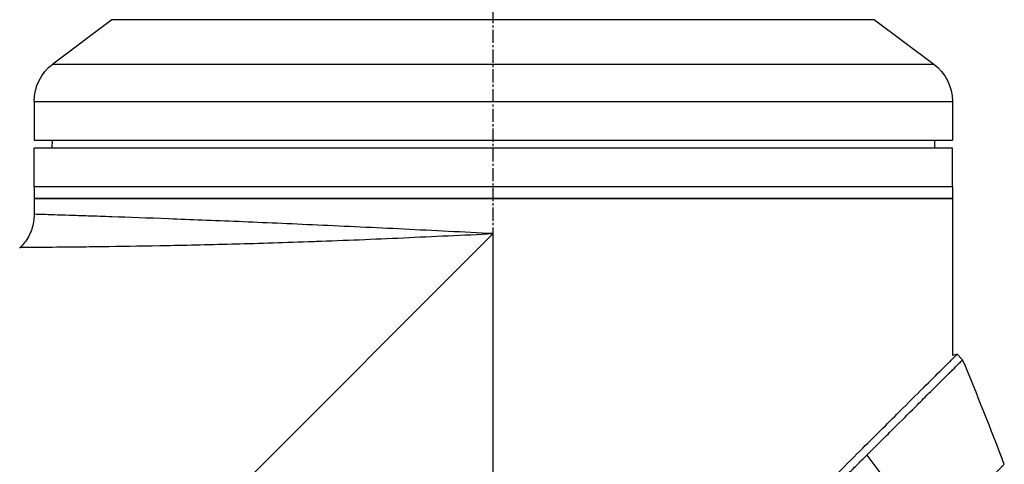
# Model space of a CAD drawing. Header units: millimetres. Extents: x 0 to 4378, y 0 to 2376.
# Tile 15 of 256: x 323 to 450, y 805 to 862. Entities that reach past the tile are written whole.
import ezdxf

# ---------------------------------------------------------------- set-up
doc = ezdxf.new("R2010")
doc.units = ezdxf.units.MM
doc.header["$LTSCALE"] = 0.2
doc.linetypes.add('CENTER2', pattern=[1.125, 0.75, -0.125, 0.125, -0.125])
doc.layers.add('02_Center Line', color=1, linetype='CENTER2')

# ---------------------------------------------------------------- blocks, each defined once
blk = doc.blocks.new('A$C51789057')
for p, q in [((-197.4, 259.9), (-205, 254.2)), ((-197.4, 259.9), (-99.4, 259.9)), ((-99.4, 259.9), (-91.8, 254.2)), ((-91.8, 254.2), (-205, 254.2)), ((-89.4, 249.4), (-207.4, 249.4)), ((-207.4, 249.4), (-207.4, 244.4)), ((-89.4, 249.4), (-89.4, 244.4)), ((-89.4, 244.4), (-207.4, 244.4)), ((-205.1, 244.4), (-205.11, 243.4)), ((-91.7, 244.4), (-91.69, 243.4)), ((-207.4, 243.4), (-89.4, 243.4)), ((-207.4, 238.4), (-207.4, 243.4)), ((-89.4, 238.4), (-89.4, 243.4)), ((-207.4, 238.4), (-89.4, 238.4)), ((-207.4, 238.4), (-207.4, 236.9)), ((-207.4, 238.4), (-89.4, 238.4)), ((-89.4, 238.4), (-89.4, 236.9)), ((-89.4, 236.9), (-207.4, 236.9)), ((-207.4, 236.9), (-207.4, 233.9)), ((-207.4, 236.9), (-89.4, 236.9)), ((-89.4, 236.9), (-89.4, 234.89)), ((-93.4, 234.76), (-93.4, 234.76)), ((-207.4, 233.4), (-207.4, 216.73)), ((-148.4, 169.2), (-148.4, 232.4)), ((-148.4, 232.4), (-85.2, 169.2)), ((-129.21, 231.55), (-129.21, 231.55)), ((-127.67, 231.49), (-127.67, 231.49)), ((-87.64, 230.64), (-87.54, 230.54)), ((-208, 216.89), (-208.71, 216.18)), ((-208, 216.89), (-207.4, 216.73))]:
    blk.add_line(p, q)
for centre, start, end in [((-201.4, 249.4), 126.8699, 180), ((-95.4, 249.4), 0, 53.1301)]:
    blk.add_arc(centre, 6, start, end)
for points, knots in [([(-148.4, 232.4), (-144.56, 232.59), (-140.68, 232.78), (-136.91, 232.97), (-135.03, 233.06), (-133.16, 233.15), (-131.31, 233.24), (-129.46, 233.32), (-127.62, 233.41), (-125.84, 233.49), (-122.27, 233.65), (-118.88, 233.8), (-115.67, 233.94), (-112.47, 234.07), (-109.43, 234.19), (-106.71, 234.29), (-103.99, 234.4), (-101.54, 234.48), (-99.38, 234.56), (-98.31, 234.6), (-97.3, 234.63), (-96.39, 234.66), (-95.48, 234.69), (-94.65, 234.72), (-93.92, 234.74), (-92.44, 234.79), (-91.31, 234.83), (-90.54, 234.85), (-89.78, 234.87), (-89.4, 234.89), (-89.4, 234.89), (-89.4, 234.89), (-89.4, 234.89), (-89.4, 234.89)], [0, 0, 0, 0, 0.0625, 0.0625, 0.0625, 0.0937607, 0.0937607, 0.0937607, 0.125, 0.125, 0.125, 0.1875, 0.1875, 0.1875, 0.25, 0.25, 0.25, 0.3125, 0.3125, 0.3125, 0.343762, 0.343762, 0.343762, 0.375, 0.375, 0.375, 0.437505, 0.437505, 0.437505, 0.4999997, 0.4999997, 0.4999997, 0.5000036, 0.5000036, 0.5000036, 0.5000036]), ([(-89.4, 234.89), (-89.4, 234.24), (-89.29, 233.58), (-88.88, 232.35), (-88.56, 231.76), (-88.01, 231.03), (-87.83, 230.83), (-87.64, 230.64)], [0, 0, 0, 0, 0.1944378, 0.1944378, 0.3894915, 0.3894915, 0.4694478, 0.4694478, 0.4694478, 0.4694478]), ([(-207.4, 233.9), (-207.4, 233.84), (-207.4, 233.79), (-207.4, 233.73), (-207.4, 233.68), (-207.4, 233.63), (-207.4, 233.59), (-207.4, 233.54), (-207.4, 233.51), (-207.4, 233.48), (-207.4, 233.45), (-207.4, 233.42), (-207.4, 233.41), (-207.4, 233.4), (-207.4, 233.4), (-207.4, 233.4), (-207.4, 233.4), (-207.4, 233.4), (-207.4, 233.4)], [0, 0, 0, 0, 0.1074676, 0.1074676, 0.1074676, 0.2149351, 0.2149351, 0.2149351, 0.3224051, 0.3224051, 0.3224051, 0.4298767, 0.4298767, 0.4298767, 0.5, 0.5, 0.5, 0.5001155, 0.5001155, 0.5001155, 0.5001155]), ([(-87.64, 230.64), (-87.64, 230.64), (-87.64, 230.64), (-87.64, 230.64), (-87.64, 230.64), (-88.05, 230.65), (-88.86, 230.65), (-89.65, 230.66), (-90.81, 230.67), (-92.3, 230.68), (-92.35, 230.68), (-92.39, 230.68), (-92.43, 230.68), (-93.21, 230.69), (-94.09, 230.7), (-95.05, 230.71), (-95.94, 230.72), (-96.92, 230.73), (-97.97, 230.74), (-98.05, 230.75), (-98.13, 230.75), (-98.21, 230.75), (-100.39, 230.78), (-102.84, 230.81), (-105.55, 230.86), (-105.66, 230.87), (-105.78, 230.87), (-105.89, 230.87), (-108.61, 230.92), (-111.64, 230.99), (-114.81, 231.07), (-114.94, 231.08), (-115.07, 231.08), (-115.2, 231.08), (-118.39, 231.17), (-121.74, 231.27), (-125.26, 231.4), (-125.38, 231.4), (-125.5, 231.41), (-125.62, 231.41), (-127.43, 231.48), (-129.3, 231.55), (-131.18, 231.62), (-133.06, 231.7), (-134.95, 231.78), (-136.85, 231.87), (-140.66, 232.04), (-144.53, 232.21), (-148.4, 232.4)], [0.5004051, 0.5004051, 0.5004051, 0.5004051, 0.5004089, 0.5004089, 0.5004089, 0.5636131, 0.5636131, 0.5636131, 0.625, 0.625, 0.625, 0.6267728, 0.6267728, 0.6267728, 0.658295, 0.658295, 0.658295, 0.6875, 0.6875, 0.6875, 0.6897468, 0.6897468, 0.6897468, 0.75, 0.75, 0.75, 0.7524879, 0.7524879, 0.7524879, 0.8125, 0.8125, 0.8125, 0.8149217, 0.8149217, 0.8149217, 0.875, 0.875, 0.875, 0.8770602, 0.8770602, 0.8770602, 0.9078721, 0.9078721, 0.9078721, 0.9384902, 0.9384902, 0.9384902, 1, 1, 1, 1]), ([(-121.07, 129.83), (-121.12, 129.87), (-121.52, 130.28), (-122.42, 131.19), (-122.76, 131.53), (-123.79, 132.56), (-124.48, 133.26), (-126.59, 135.37), (-128.02, 136.81), (-132.37, 141.18), (-135.37, 144.19), (-140.46, 149.29), (-142.52, 151.35), (-146.63, 155.47), (-148.16, 157.01), (-148.77, 157.62), (-148.87, 157.72), (-149.3, 158.16), (-149.62, 158.48), (-151.24, 160.1), (-152.54, 161.41), (-155.25, 164.14), (-156.65, 165.55), (-158.67, 167.58), (-159.27, 168.19), (-160.08, 169), (-160.26, 169.19), (-160.64, 169.57), (-160.84, 169.76), (-161.41, 170.34), (-161.82, 170.75), (-162.99, 171.92), (-163.74, 172.68), (-166.28, 175.22), (-168.06, 177.01), (-170.69, 179.64), (-171.56, 180.51), (-172.86, 181.82), (-173.3, 182.25), (-174.66, 183.61), (-175.56, 184.52), (-177.33, 186.29), (-178.18, 187.14), (-179.85, 188.81), (-180.67, 189.63), (-182.27, 191.23), (-183.05, 192.01), (-186.78, 195.74), (-189.63, 198.59), (-193.4, 202.34), (-194.48, 203.43), (-197.35, 206.29), (-199.04, 207.97), (-202.85, 211.76), (-204.72, 213.62), (-206.33, 215.23), (-206.62, 215.52), (-207.05, 215.95), (-207.22, 216.11), (-207.47, 216.36), (-207.56, 216.45), (-207.76, 216.65), (-207.85, 216.74), (-207.97, 216.86), (-208, 216.89), (-208, 216.89)], [0.000001, 0.000001, 0.000001, 0.000001, 0.020999, 0.020999, 0.03362, 0.03362, 0.058853, 0.058853, 0.10929, 0.10929, 0.210139, 0.210139, 0.277387, 0.277387, 0.343259, 0.343259, 0.357255, 0.357255, 0.400141, 0.400141, 0.572106, 0.572106, 0.758153, 0.758153, 0.839265, 0.839265, 0.865124, 0.865124, 0.885821, 0.885821, 0.936976, 0.936976, 1.031169, 1.031169, 1.255712, 1.255712, 1.367089, 1.367089, 1.423303, 1.423303, 1.543936, 1.543936, 1.662482, 1.662482, 1.779397, 1.779397, 1.892284, 1.892284, 2.327177, 2.327177, 2.51121, 2.51121, 2.83327, 2.83327, 3.318061, 3.318061, 3.439024, 3.439024, 3.529698, 3.529698, 3.597738, 3.597738, 3.699741, 3.699741, 3.801662, 3.801662, 3.801662, 3.801662]), ([(-196.39, 203.92), (-196.4, 203.93), (-196.44, 203.97), (-196.53, 204.06), (-196.56, 204.09), (-196.66, 204.19), (-196.73, 204.26), (-196.93, 204.46), (-197.07, 204.59), (-197.46, 204.99), (-197.72, 205.25), (-198.5, 206.02), (-199, 206.52), (-200.47, 207.99), (-201.4, 208.91), (-202.83, 210.33), (-203.37, 210.87), (-204.55, 212.05), (-205.17, 212.66), (-206.03, 213.52), (-206.32, 213.81), (-206.73, 214.22), (-206.87, 214.35), (-207.14, 214.62), (-207.27, 214.75), (-207.68, 215.16), (-207.93, 215.41), (-208.32, 215.79), (-208.46, 215.94), (-208.66, 216.13), (-208.71, 216.18), (-208.71, 216.18)], [-1.6918166, -1.6918166, -1.6918166, -1.6918166, -1.685693, -1.685693, -1.6817249, -1.6817249, -1.6737888, -1.6737888, -1.6579164, -1.6579164, -1.6261739, -1.6261739, -1.5626748, -1.5626748, -1.4356975, -1.4356975, -1.3510339, -1.3510339, -1.2381853, -1.2381853, -1.1740219, -1.1740219, -1.139664, -1.139664, -1.1030566, -1.1030566, -1.0153848, -1.0153848, -0.9294611, -0.9294611, -0.844105, -0.844105, -0.844105, -0.844105]), ([(-121.78, 129.13), (-121.8, 129.15), (-122.03, 129.37), (-122.2, 129.55), (-122.31, 129.66), (-122.63, 129.98), (-122.85, 130.19), (-123.49, 130.84), (-123.92, 131.28), (-125.23, 132.59), (-126.12, 133.48), (-128.8, 136.18), (-130.64, 138.02), (-133.03, 140.42), (-133.57, 140.96), (-134.72, 142.12), (-135.34, 142.74), (-136.66, 144.06), (-137.37, 144.77), (-138.88, 146.29), (-139.7, 147.11), (-141.01, 148.42), (-141.5, 148.92), (-142.43, 149.85), (-142.87, 150.29), (-143.8, 151.22), (-144.28, 151.71), (-144.96, 152.38), (-145.15, 152.58), (-145.52, 152.95), (-145.7, 153.12), (-146.17, 153.59), (-146.44, 153.87), (-146.94, 154.37), (-147.15, 154.58), (-147.58, 155.01), (-147.79, 155.23), (-148.11, 155.55), (-148.21, 155.64), (-148.46, 155.89), (-148.62, 156.05), (-148.83, 156.26), (-148.88, 156.31), (-148.97, 156.41), (-149.02, 156.45), (-149.1, 156.54), (-149.13, 156.57), (-149.2, 156.64), (-149.25, 156.68), (-149.37, 156.81), (-149.44, 156.88), (-149.62, 157.05), (-149.72, 157.16), (-149.99, 157.43), (-150.15, 157.59), (-150.46, 157.91), (-150.63, 158.07), (-151.28, 158.72), (-151.77, 159.22), (-153.72, 161.19), (-155.19, 162.67), (-157.33, 164.82), (-158, 165.49), (-159.31, 166.81), (-159.95, 167.45), (-160.76, 168.26), (-160.93, 168.44), (-161.15, 168.66), (-161.2, 168.71), (-161.33, 168.84), (-161.42, 168.93), (-162.17, 169.68), (-162.84, 170.36), (-164.29, 171.81), (-165.04, 172.56), (-167.19, 174.72), (-168.59, 176.12), (-170.59, 178.12), (-171.19, 178.73), (-172.08, 179.61), (-172.36, 179.9), (-172.98, 180.52), (-173.33, 180.86), (-173.93, 181.47), (-174.19, 181.73), (-174.73, 182.27), (-175.02, 182.56), (-175.6, 183.14), (-175.9, 183.44), (-176.42, 183.96), (-176.64, 184.19), (-177.03, 184.57), (-177.18, 184.72), (-177.54, 185.09), (-177.75, 185.29), (-178.17, 185.72), (-178.39, 185.93), (-178.98, 186.52), (-179.36, 186.9), (-180.11, 187.66), (-180.49, 188.04), (-181.22, 188.77), (-181.57, 189.12), (-182.58, 190.12), (-183.23, 190.77), (-184.44, 191.98), (-185, 192.54), (-186.04, 193.59), (-186.53, 194.07), (-187.43, 194.97), (-187.84, 195.39), (-188.98, 196.52), (-189.7, 197.24), (-190.93, 198.47), (-191.45, 198.99), (-192.73, 200.27), (-193.49, 201.03), (-194.6, 202.13), (-194.97, 202.5), (-195.51, 203.04), (-195.69, 203.22), (-195.95, 203.48), (-196.04, 203.57), (-196.22, 203.75), (-196.31, 203.83), (-196.39, 203.92)], [-8.505803, -8.505803, -8.505803, -8.505803, -8.494785, -8.494785, -8.478063, -8.478063, -8.444627, -8.444627, -8.377752, -8.377752, -8.243883, -8.243883, -7.976301, -7.976301, -7.899894, -7.899894, -7.812617, -7.812617, -7.713811, -7.713811, -7.601206, -7.601206, -7.533204, -7.533204, -7.472897, -7.472897, -7.406802, -7.406802, -7.380659, -7.380659, -7.356701, -7.356701, -7.315971, -7.315971, -7.284981, -7.284981, -7.253286, -7.253286, -7.239037, -7.239037, -7.215436, -7.215436, -7.206289, -7.206289, -7.198131, -7.198131, -7.189482, -7.189482, -7.169747, -7.169747, -7.137337, -7.137337, -7.092372, -7.092372, -7.023785, -7.023785, -6.954937, -6.954937, -6.744242, -6.744242, -6.117798, -6.117798, -5.832068, -5.832068, -5.558694, -5.558694, -5.484409, -5.484409, -5.462186, -5.462186, -5.424226, -5.424226, -5.133135, -5.133135, -4.815364, -4.815364, -4.21958, -4.21958, -3.958906, -3.958906, -3.836726, -3.836726, -3.68748, -3.68748, -3.57408, -3.57408, -3.448904, -3.448904, -3.319244, -3.319244, -3.216967, -3.216967, -3.148248, -3.148248, -3.053871, -3.053871, -2.956865, -2.956865, -2.784948, -2.784948, -2.611143, -2.611143, -2.449015, -2.449015, -2.143448, -2.143448, -1.875779, -1.875779, -1.641341, -1.641341, -1.436279, -1.436279, -1.077298, -1.077298, -0.807986, -0.807986, -0.404105, -0.404105, -0.202149, -0.202149, -0.101195, -0.101195, -0.050717, -0.050717, 0, 0, 0, 0]), ([(-214.06, 202.74), (-214.06, 202.74), (-214.06, 202.74), (-214.06, 202.74), (-214.06, 202.74), (-214.06, 202.74), (-214.05, 202.74), (-214.05, 202.73), (-214.04, 202.72), (-214.02, 202.71), (-214, 202.68), (-213.96, 202.64), (-213.91, 202.59), (-213.85, 202.53), (-213.78, 202.47), (-213.71, 202.4), (-213.63, 202.31), (-213.53, 202.22), (-213.44, 202.13), (-213.33, 202.02), (-213.23, 201.91), (-213.13, 201.82), (-213.12, 201.8), (-213.11, 201.79), (-213.09, 201.78), (-212.94, 201.62), (-212.79, 201.47), (-212.67, 201.35), (-212.5, 201.19), (-212.38, 201.07), (-212.32, 201), (-212.18, 200.87), (-211.95, 200.64), (-211.58, 200.28), (-211.48, 200.18), (-211.36, 200.06), (-211.24, 199.94), (-210.85, 199.56), (-210.49, 199.2), (-210.18, 198.9), (-210.08, 198.8), (-209.98, 198.7), (-209.9, 198.61), (-209.43, 198.14), (-208.96, 197.67), (-208.51, 197.2), (-208.48, 197.16), (-208.44, 197.13), (-208.4, 197.09), (-208.38, 197.07), (-208.36, 197.05), (-208.34, 197.03), (-208.34, 197.02), (-208.33, 197.01), (-208.33, 197.01)], [0.4973238, 0.4973238, 0.4973238, 0.4973238, 0.5, 0.5, 0.5, 0.5139126, 0.5139126, 0.5139126, 0.529261, 0.529261, 0.529261, 0.5625716, 0.5625716, 0.5625716, 0.6006365, 0.6006365, 0.6006365, 0.6463631, 0.6463631, 0.6463631, 0.7, 0.7, 0.7, 0.7027382, 0.7027382, 0.7027382, 0.7338929, 0.7338929, 0.7338929, 0.775, 0.775, 0.775, 0.8337165, 0.8337165, 0.8337165, 0.85, 0.85, 0.85, 0.9060764, 0.9060764, 0.9060764, 0.925, 0.925, 0.925, 0.9907842, 0.9907842, 0.9907842, 0.9962913, 0.9962913, 0.9962913, 0.9990746, 0.9990746, 0.9990746, 1, 1, 1, 1])]:
    blk.add_open_spline(points, degree=3, knots=knots)
for points in [[(-214.06, 202.74), (-212.35, 207.25), (-210.56, 211.73), (-208.71, 216.18)], [(-196.39, 203.92), (-199.11, 200.28), (-201.83, 196.57), (-204.54, 192.82)]]:
    blk.add_open_spline(points, degree=3)
at = {"layer": '02_Center Line', "ltscale": 11.288275}
blk.add_line((-148.4, 91.82), (-148.4, 673.26), dxfattribs=at)

msp = doc.modelspace()

# ---------------------------------------------------------------- block references
at = {"xscale": -1}
msp.add_blockref('A$C51789057', (235.724, 602.257), dxfattribs=at)

doc.saveas('drawing.dxf')
